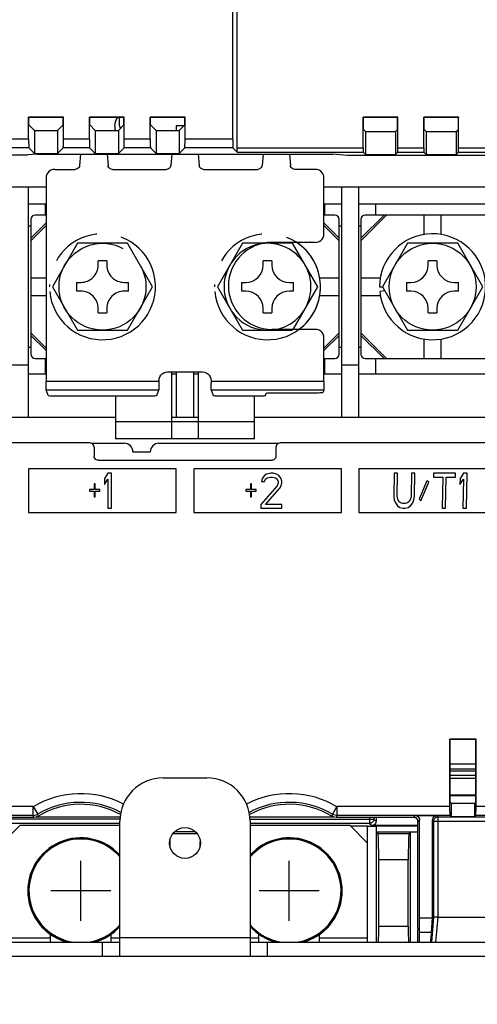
# Model space of a CAD drawing. Extents: x 28 to 410, y 36 to 287.
# Tile 29 of 40: x 259 to 280, y 110 to 155. Entities that reach past the tile are written whole.
import ezdxf

# ---------------------------------------------------------------- set-up
doc = ezdxf.new("R2010")
doc.units = 0
doc.header["$LTSCALE"] = 23.1
doc.linetypes.add('PHANTOM', pattern=[0.8, 0.45, -0.05, 0.1, -0.05, 0.1, -0.05])
doc.layers.get('0').update_dxf_attribs({"linetype": 'CONTINUOUS'})
doc.layers.add('ALL_CURVE', color=7, linetype='CONTINUOUS')
doc.layers.add('ALL_DIM', color=7, linetype='CONTINUOUS')
doc.dimstyles.get("Standard").update_dxf_attribs({"dimtxt": 2.5, "dimasz": 2.5, "dimexe": 1.25, "dimexo": 0.625, "dimtad": 1, "dimcen": 2.5, "dimazin": 3, "dimtfac": 1, "dimtmove": 0, "dimatfit": 3})

# ---------------------------------------------------------------- blocks, each defined once
blk = doc.blocks.new('_OPEN')
at = {"color": 0, "linetype": 'BYBLOCK'}
for p, q in [((0, 0), (-1, 0.25)), ((-1, -0.25), (0, 0)), ((-1, 0), (0, 0))]:
    blk.add_line(p, q, dxfattribs=at)
blk = doc.blocks.new('*D21')
at = {"layer": 'ALL_DIM', "color": 2, "linetype": 'CONTINUOUS'}
for p, q in [((242.128, 122.135), (242.128, 98.886)), ((291.728, 122.135), (291.728, 98.886)), ((242.128, 99.886), (266.928, 99.886)), ((291.728, 99.886), (266.928, 99.886))]:
    blk.add_line(p, q, dxfattribs=at)
at = {"layer": 'ALL_DIM', "color": 2, "linetype": 'CONTINUOUS', "xscale": 2, "yscale": 2, "zscale": 2, "rotation": 180}
blk.add_blockref('_OPEN', (242.128, 99.886), dxfattribs=at)
at = {"layer": 'ALL_DIM', "color": 2, "linetype": 'CONTINUOUS', "xscale": 2, "yscale": 2, "zscale": 2}
blk.add_blockref('_OPEN', (291.728, 99.886), dxfattribs=at)
blk = doc.blocks.new('*D28')
at = {"layer": 'ALL_DIM', "color": 2, "linetype": 'CONTINUOUS'}
for p, q in [((228.528, 116.135), (228.528, 204.198)), ((272.028, 174.118), (272.028, 204.198)), ((228.528, 203.198), (250.278, 203.198)), ((272.028, 203.198), (250.278, 203.198))]:
    blk.add_line(p, q, dxfattribs=at)
at = {"layer": 'ALL_DIM', "color": 2, "linetype": 'CONTINUOUS', "xscale": 2, "yscale": 2, "zscale": 2, "rotation": 180}
blk.add_blockref('_OPEN', (228.528, 203.198), dxfattribs=at)
at = {"layer": 'ALL_DIM', "color": 2, "linetype": 'CONTINUOUS', "xscale": 2, "yscale": 2, "zscale": 2}
blk.add_blockref('_OPEN', (272.028, 203.198), dxfattribs=at)
blk = doc.blocks.new('*D32')
at = {"layer": 'ALL_DIM', "color": 2, "linetype": 'CONTINUOUS'}
for p, q in [((271.028, 173.118), (203.52, 173.118)), ((204.52, 173.118), (204.52, 144.126)), ((204.52, 115.135), (204.52, 144.126)), ((227.528, 115.135), (203.52, 115.135))]:
    blk.add_line(p, q, dxfattribs=at)
at = {"layer": 'ALL_DIM', "color": 2, "linetype": 'CONTINUOUS', "xscale": 2, "yscale": 2, "zscale": 2}
for p, rotation in [((204.52, 173.118), 90), ((204.52, 115.135), 270)]:
    blk.add_blockref('_OPEN', p, dxfattribs=dict(at, rotation=rotation))
blk = doc.blocks.new('*D36')
at = {"layer": 'ALL_DIM', "color": 2, "linetype": 'CONTINUOUS'}
for p, q in [((240.328, 141.735), (240.328, 92.421)), ((293.528, 141.735), (293.528, 92.421)), ((240.328, 93.421), (266.928, 93.421)), ((293.528, 93.421), (266.928, 93.421))]:
    blk.add_line(p, q, dxfattribs=at)
at = {"layer": 'ALL_DIM', "color": 2, "linetype": 'CONTINUOUS', "xscale": 2, "yscale": 2, "zscale": 2, "rotation": 180}
blk.add_blockref('_OPEN', (240.328, 93.421), dxfattribs=at)
at = {"layer": 'ALL_DIM', "color": 2, "linetype": 'CONTINUOUS', "xscale": 2, "yscale": 2, "zscale": 2}
blk.add_blockref('_OPEN', (293.528, 93.421), dxfattribs=at)
blk = doc.blocks.new('*D42')
at = {"layer": 'ALL_DIM', "color": 2, "linetype": 'CONTINUOUS'}
for p, q in [((228.528, 116.135), (228.528, 223.673)), ((299.716, 174.118), (299.716, 223.673)), ((228.528, 222.673), (264.122, 222.673)), ((299.716, 222.673), (264.122, 222.673))]:
    blk.add_line(p, q, dxfattribs=at)
at = {"layer": 'ALL_DIM', "color": 2, "linetype": 'CONTINUOUS', "xscale": 2, "yscale": 2, "zscale": 2, "rotation": 180}
blk.add_blockref('_OPEN', (228.528, 222.673), dxfattribs=at)
at = {"layer": 'ALL_DIM', "color": 2, "linetype": 'CONTINUOUS', "xscale": 2, "yscale": 2, "zscale": 2}
blk.add_blockref('_OPEN', (299.716, 222.673), dxfattribs=at)
blk = doc.blocks.new('*D43')
at = {"layer": 'ALL_DIM', "color": 2, "linetype": 'CONTINUOUS'}
for p, q in [((228.528, 116.135), (228.528, 229.904)), ((298.7, 223.815), (298.7, 229.904)), ((228.528, 228.904), (263.614, 228.904)), ((298.7, 228.904), (263.614, 228.904)), ((298.7, 178.182), (298.7, 221.698))]:
    blk.add_line(p, q, dxfattribs=at)
at = {"layer": 'ALL_DIM', "color": 2, "linetype": 'CONTINUOUS', "xscale": 2, "yscale": 2, "zscale": 2, "rotation": 180}
blk.add_blockref('_OPEN', (228.528, 228.904), dxfattribs=at)
at = {"layer": 'ALL_DIM', "color": 2, "linetype": 'CONTINUOUS', "xscale": 2, "yscale": 2, "zscale": 2}
blk.add_blockref('_OPEN', (298.7, 228.904), dxfattribs=at)
blk = doc.blocks.new('*D44')
at = {"layer": 'ALL_DIM', "color": 2, "linetype": 'CONTINUOUS'}
for p, q in [((228.528, 116.135), (228.528, 210.746)), ((271.028, 204.365), (271.028, 210.746)), ((228.528, 209.746), (249.778, 209.746)), ((271.028, 209.746), (249.778, 209.746)), ((271.028, 178.318), (271.028, 202.145))]:
    blk.add_line(p, q, dxfattribs=at)
at = {"layer": 'ALL_DIM', "color": 2, "linetype": 'CONTINUOUS', "xscale": 2, "yscale": 2, "zscale": 2, "rotation": 180}
blk.add_blockref('_OPEN', (228.528, 209.746), dxfattribs=at)
at = {"layer": 'ALL_DIM', "color": 2, "linetype": 'CONTINUOUS', "xscale": 2, "yscale": 2, "zscale": 2}
blk.add_blockref('_OPEN', (271.028, 209.746), dxfattribs=at)
blk = doc.blocks.new('*D45')
at = {"layer": 'ALL_DIM', "color": 2, "linetype": 'CONTINUOUS'}
for p, q in [((228.528, 116.135), (228.528, 217.226)), ((269.828, 210.812), (269.828, 217.226)), ((228.528, 216.226), (249.178, 216.226)), ((269.828, 216.226), (249.178, 216.226)), ((269.828, 184.118), (269.828, 208.25))]:
    blk.add_line(p, q, dxfattribs=at)
at = {"layer": 'ALL_DIM', "color": 2, "linetype": 'CONTINUOUS', "xscale": 2, "yscale": 2, "zscale": 2, "rotation": 180}
blk.add_blockref('_OPEN', (228.528, 216.226), dxfattribs=at)
at = {"layer": 'ALL_DIM', "color": 2, "linetype": 'CONTINUOUS', "xscale": 2, "yscale": 2, "zscale": 2}
blk.add_blockref('_OPEN', (269.828, 216.226), dxfattribs=at)

msp = doc.modelspace()

# ---------------------------------------------------------------- linework, layer by layer
at = {"color": 7, "linetype": 'CONTINUOUS'}
for p, q in [((269.328, 149.132), (269.328, 169.135)), ((269.126, 149.531), (269.126, 167.333)), ((259.728, 149.531), (259.728, 150.535)), ((259.728, 150.535), (259.739, 150.525)), ((261.328, 150.535), (259.728, 150.535)), ((259.739, 150.185), (259.739, 150.525)), ((261.318, 150.525), (259.739, 150.525)), ((261.328, 150.535), (261.318, 150.525)), ((261.318, 150.185), (261.318, 150.525)), ((261.328, 149.531), (261.328, 150.535)), ((262.528, 149.531), (262.528, 150.535)), ((262.528, 150.535), (262.539, 150.525)), ((264.128, 150.535), (262.528, 150.535)), ((262.539, 150.185), (262.539, 150.525)), ((264.118, 150.525), (262.539, 150.525)), ((263.918, 150.135), (263.918, 150.525)), ((264.128, 150.535), (264.118, 150.525)), ((264.118, 150.185), (264.118, 150.525)), ((264.128, 149.531), (264.128, 150.535)), ((265.328, 149.531), (265.328, 150.535)), ((265.328, 150.535), (265.339, 150.525)), ((266.928, 150.535), (265.328, 150.535)), ((265.339, 150.185), (265.339, 150.525)), ((266.918, 150.525), (265.339, 150.525)), ((266.928, 150.535), (266.918, 150.525)), ((266.918, 150.185), (266.918, 150.525)), ((266.928, 149.531), (266.928, 150.535)), ((275.128, 149.132), (275.128, 150.535)), ((276.728, 150.535), (275.128, 150.535)), ((275.128, 150.535), (275.142, 150.521)), ((275.142, 149.979), (275.142, 150.521)), ((276.715, 150.521), (275.142, 150.521)), ((276.728, 150.535), (276.715, 150.521)), ((276.715, 149.979), (276.715, 150.521)), ((276.728, 149.132), (276.728, 150.535)), ((277.928, 149.132), (277.928, 150.535)), ((279.528, 150.535), (277.928, 150.535)), ((277.928, 150.535), (277.942, 150.521)), ((277.942, 149.979), (277.942, 150.521)), ((279.515, 150.521), (277.942, 150.521)), ((279.528, 150.535), (279.515, 150.521)), ((279.515, 149.979), (279.515, 150.521)), ((279.528, 149.132), (279.528, 150.535)), ((259.739, 150.185), (259.995, 149.929)), ((261.318, 150.185), (261.062, 149.929)), ((262.539, 150.185), (262.795, 149.929)), ((264.118, 150.185), (263.862, 149.929)), ((265.339, 150.185), (265.595, 149.929)), ((266.528, 150.135), (266.528, 149.929)), ((266.868, 150.135), (266.528, 150.135)), ((266.918, 150.185), (266.662, 149.929)), ((259.728, 149.531), (258.528, 149.531)), ((259.995, 149.929), (259.995, 148.871)), ((259.995, 149.929), (261.062, 149.929)), ((261.062, 149.929), (261.062, 148.871)), ((262.528, 149.531), (261.328, 149.531)), ((262.795, 149.929), (262.795, 148.871)), ((262.795, 149.929), (263.862, 149.929)), ((263.862, 149.929), (263.862, 148.871)), ((265.328, 149.531), (264.128, 149.531)), ((265.595, 149.929), (265.595, 148.871)), ((265.595, 149.929), (266.662, 149.929)), ((266.662, 149.929), (266.662, 148.871)), ((269.126, 149.531), (266.928, 149.531)), ((275.24, 149.881), (275.142, 149.979)), ((275.24, 149.881), (275.24, 148.823)), ((275.24, 149.881), (276.617, 149.881)), ((276.617, 149.881), (276.715, 149.979)), ((276.617, 149.881), (276.617, 148.823)), ((278.04, 149.881), (277.942, 149.979)), ((278.04, 149.881), (278.04, 148.823)), ((278.04, 149.881), (279.417, 149.881)), ((279.417, 149.881), (279.515, 149.979)), ((279.417, 149.881), (279.417, 148.823)), ((259.735, 149.131), (258.522, 149.131)), ((259.735, 149.131), (259.995, 148.871)), ((261.322, 149.131), (261.062, 148.871)), ((262.535, 149.131), (261.322, 149.131)), ((262.535, 149.131), (262.795, 148.871)), ((264.122, 149.131), (263.862, 148.871)), ((265.335, 149.131), (264.122, 149.131)), ((265.335, 149.131), (265.595, 148.871)), ((266.922, 149.131), (266.662, 148.871)), ((269.133, 149.131), (266.922, 149.131)), ((269.332, 148.932), (269.133, 149.131)), ((269.328, 149.132), (275.128, 149.132)), ((276.728, 149.132), (277.928, 149.132)), ((279.528, 149.132), (280.728, 149.132)), ((254.973, 148.8), (259.691, 148.8)), ((260.128, 148.843), (259.691, 148.8)), ((259.995, 148.871), (261.062, 148.871)), ((260.128, 148.843), (273.728, 148.843)), ((262.12, 148.843), (262.074, 148.318)), ((262.795, 148.871), (263.862, 148.871)), ((263.337, 148.843), (263.383, 148.318)), ((265.595, 148.871), (266.662, 148.871)), ((266.32, 148.843), (266.274, 148.318)), ((267.537, 148.843), (267.583, 148.318)), ((269.332, 148.932), (275.132, 148.932)), ((270.52, 148.843), (270.474, 148.318)), ((271.737, 148.843), (271.783, 148.318)), ((274.413, 148.775), (273.728, 148.843)), ((299.245, 148.775), (274.413, 148.775)), ((275.24, 148.823), (275.132, 148.932)), ((275.24, 148.823), (276.617, 148.823)), ((276.617, 148.823), (276.725, 148.932)), ((276.725, 148.932), (277.932, 148.932)), ((278.04, 148.823), (277.932, 148.932)), ((278.04, 148.823), (279.417, 148.823)), ((279.417, 148.823), (279.525, 148.932)), ((279.525, 148.932), (280.732, 148.932)), ((260.528, 147.735), (260.528, 138.395)), ((260.928, 148.135), (261.875, 148.135)), ((263.582, 148.135), (266.075, 148.135)), ((267.782, 148.135), (270.275, 148.135)), ((272.929, 148.135), (271.982, 148.135)), ((273.328, 145.175), (273.328, 147.735)), ((251.548, 147.335), (260.528, 147.335)), ((259.728, 136.735), (259.728, 147.335)), ((273.328, 147.335), (299.328, 147.335)), ((274.128, 147.335), (274.128, 136.735)), ((274.928, 136.735), (274.928, 147.335)), ((260.528, 146.535), (259.728, 146.535)), ((260.508, 146.035), (260.508, 146.535)), ((274.128, 146.535), (273.328, 146.535)), ((273.348, 146.535), (273.348, 146.035)), ((281.728, 146.535), (274.928, 146.535)), ((275.708, 146.035), (275.708, 146.535)), ((260.528, 146.035), (260.028, 146.035)), ((273.828, 146.035), (273.328, 146.035)), ((275.028, 144.971), (276.093, 146.035)), ((276.21, 146.035), (275.028, 144.854)), ((281.428, 146.035), (275.228, 146.035)), ((277.928, 146.035), (277.928, 145.142)), ((278.728, 145.142), (278.728, 146.035)), ((259.728, 145.535), (259.828, 145.535)), ((259.828, 145.835), (259.828, 139.635)), ((259.828, 144.971), (260.528, 145.671)), ((260.528, 145.554), (259.828, 144.854)), ((273.328, 145.671), (274.028, 144.971)), ((274.028, 144.854), (273.328, 145.554)), ((274.028, 139.635), (274.028, 145.835)), ((274.028, 145.535), (274.128, 145.535)), ((274.928, 145.535), (275.028, 145.535)), ((275.028, 145.835), (275.028, 139.635)), ((271.883, 144.735), (270.552, 144.735)), ((272.929, 144.775), (270.928, 144.775)), ((273.038, 142.735), (271.883, 144.735)), ((277.174, 144.735), (276.019, 142.735)), ((279.483, 144.735), (277.174, 144.735)), ((280.638, 142.735), (279.483, 144.735)), ((270.928, 143.935), (270.528, 143.935)), ((270.528, 143.735), (270.528, 143.935)), ((270.928, 143.935), (270.928, 143.735)), ((278.528, 143.935), (278.128, 143.935)), ((278.128, 143.735), (278.128, 143.935)), ((278.528, 143.935), (278.528, 143.735)), ((260.528, 143.135), (259.828, 143.135)), ((269.528, 142.935), (269.528, 142.535)), ((269.528, 142.935), (269.728, 142.935)), ((271.728, 142.935), (271.928, 142.935)), ((271.906, 140.775), (273.038, 142.735)), ((271.928, 142.535), (271.928, 142.935)), ((274.028, 143.135), (273.135, 143.135)), ((275.922, 143.135), (275.028, 143.135)), ((275.888, 142.735), (276.019, 142.735)), ((276.019, 142.735), (277.174, 140.735)), ((277.128, 142.935), (277.328, 142.935)), ((277.128, 142.935), (277.128, 142.535)), ((279.328, 142.935), (279.528, 142.935)), ((279.483, 140.735), (280.638, 142.735)), ((279.528, 142.535), (279.528, 142.935)), ((259.828, 142.335), (260.528, 142.335)), ((269.728, 142.535), (269.528, 142.535)), ((271.928, 142.535), (271.728, 142.535)), ((273.135, 142.335), (274.028, 142.335)), ((275.028, 142.335), (275.922, 142.335)), ((276.13, 142.543), (275.898, 142.522)), ((277.328, 142.535), (277.128, 142.535)), ((279.528, 142.535), (279.328, 142.535)), ((270.528, 141.535), (270.528, 141.735)), ((270.528, 141.535), (270.928, 141.535)), ((270.928, 141.735), (270.928, 141.535)), ((278.128, 141.535), (278.128, 141.735)), ((278.128, 141.535), (278.528, 141.535)), ((278.528, 141.735), (278.528, 141.535)), ((259.828, 140.616), (260.528, 139.916)), ((260.528, 139.799), (259.828, 140.499)), ((272.929, 140.775), (270.928, 140.775)), ((273.328, 139.916), (274.028, 140.616)), ((274.028, 140.499), (273.328, 139.799)), ((275.028, 140.616), (276.21, 139.435)), ((276.093, 139.435), (275.028, 140.499)), ((277.174, 140.735), (279.483, 140.735)), ((273.328, 138.395), (273.328, 140.375)), ((277.928, 140.328), (277.928, 139.435)), ((278.728, 139.435), (278.728, 140.328)), ((259.828, 139.935), (259.728, 139.935)), ((274.128, 139.935), (274.028, 139.935)), ((275.028, 139.935), (274.928, 139.935)), ((258.928, 139.135), (259.728, 139.135)), ((260.028, 139.435), (260.528, 139.435)), ((260.508, 138.735), (260.508, 139.435)), ((273.328, 139.435), (273.828, 139.435)), ((273.348, 139.435), (273.348, 138.735)), ((274.128, 139.135), (274.928, 139.135)), ((275.228, 139.435), (281.428, 139.435)), ((275.708, 138.735), (275.708, 139.435)), ((259.728, 138.735), (260.528, 138.735)), ((266.128, 138.815), (267.729, 138.815)), ((266.328, 135.735), (266.328, 138.815)), ((266.328, 138.735), (266.528, 138.735)), ((266.528, 138.815), (266.528, 136.735)), ((267.328, 136.735), (267.328, 138.815)), ((267.328, 138.735), (267.528, 138.735)), ((267.528, 138.815), (267.528, 135.735)), ((273.328, 138.735), (274.128, 138.735)), ((274.928, 138.735), (281.728, 138.735)), ((260.528, 138.395), (265.728, 138.395)), ((268.128, 138.415), (268.129, 138.309)), ((268.128, 138.395), (273.328, 138.395)), ((260.623, 137.732), (260.535, 137.995)), ((260.535, 137.995), (265.722, 137.995)), ((265.634, 137.732), (265.722, 137.995)), ((268.135, 137.995), (273.322, 137.995)), ((268.135, 137.995), (268.223, 137.732)), ((270.634, 137.732), (270.669, 137.837)), ((271.069, 137.858), (272.883, 137.858)), ((273.322, 137.995), (273.283, 137.879)), ((261.023, 137.711), (265.234, 137.711)), ((263.728, 137.711), (263.728, 135.735)), ((268.623, 137.711), (270.234, 137.711)), ((270.128, 135.735), (270.128, 137.711)), ((234.528, 136.735), (263.728, 136.735)), ((263.728, 136.535), (270.128, 136.535)), ((266.328, 136.735), (267.528, 136.735)), ((270.128, 136.735), (299.328, 136.735)), ((262.542, 135.549), (234.602, 135.549)), ((262.612, 135.535), (264.128, 135.535)), ((270.128, 135.735), (263.728, 135.735)), ((265.728, 135.535), (271.245, 135.535)), ((299.255, 135.549), (271.315, 135.549)), ((262.742, 135.349), (262.742, 134.949)), ((264.528, 135.135), (265.328, 135.135)), ((271.115, 135.349), (271.115, 134.949)), ((262.942, 134.749), (270.915, 134.749)), ((259.728, 134.349), (259.728, 132.349)), ((266.528, 134.349), (259.728, 134.349)), ((263.382, 134.149), (263.222, 133.911)), ((263.542, 134.149), (263.382, 134.149)), ((263.542, 132.549), (263.542, 134.149)), ((266.528, 132.349), (266.528, 134.349)), ((274.128, 134.349), (267.328, 134.349)), ((267.328, 134.349), (267.328, 132.349)), ((270.875, 134.149), (270.688, 134.115)), ((270.982, 134.149), (270.875, 134.149)), ((271.142, 134.115), (270.982, 134.149)), ((274.128, 132.349), (274.128, 134.349)), ((281.728, 134.349), (274.928, 134.349)), ((274.928, 134.349), (274.928, 132.349)), ((276.556, 134.149), (276.538, 133.094)), ((276.716, 134.149), (276.556, 134.149)), ((276.698, 133.094), (276.716, 134.149)), ((277.356, 134.149), (277.338, 133.094)), ((277.516, 134.149), (277.356, 134.149)), ((277.498, 133.094), (277.516, 134.149)), ((278.37, 134.149), (278.367, 133.979)), ((279.383, 134.149), (278.37, 134.149)), ((279.38, 133.979), (279.383, 134.149)), ((279.756, 134.149), (279.592, 133.911)), ((279.916, 134.149), (279.756, 134.149)), ((279.888, 132.549), (279.916, 134.149)), ((262.795, 133.673), (262.742, 133.673)), ((262.742, 133.673), (262.742, 133.4)), ((262.795, 133.4), (262.795, 133.673)), ((263.222, 133.911), (263.222, 133.638)), ((263.222, 133.638), (263.382, 133.877)), ((263.382, 133.877), (263.382, 132.549)), ((269.995, 133.673), (269.942, 133.673)), ((269.942, 133.673), (269.942, 133.4)), ((269.995, 133.4), (269.995, 133.673)), ((270.475, 133.911), (270.448, 133.775)), ((270.448, 133.775), (270.582, 133.775)), ((270.582, 134.047), (270.475, 133.911)), ((270.688, 134.115), (270.582, 134.047)), ((270.582, 133.775), (270.635, 133.877)), ((270.635, 133.877), (270.715, 133.945)), ((270.715, 133.945), (270.848, 133.979)), ((270.848, 133.979), (270.955, 133.979)), ((270.955, 133.979), (271.088, 133.945)), ((271.088, 133.945), (271.168, 133.877)), ((271.248, 134.047), (271.142, 134.115)), ((271.168, 133.877), (271.222, 133.775)), ((271.222, 133.707), (271.168, 133.57)), ((271.222, 133.775), (271.222, 133.707)), ((271.355, 133.911), (271.248, 134.047)), ((271.382, 133.775), (271.355, 133.911)), ((271.355, 133.57), (271.382, 133.707)), ((271.382, 133.707), (271.382, 133.775)), ((278.07, 133.809), (277.709, 132.958)), ((277.788, 132.89), (278.149, 133.741)), ((278.149, 133.741), (278.07, 133.809)), ((278.367, 133.979), (278.793, 133.979)), ((278.793, 133.979), (278.768, 132.549)), ((278.928, 132.549), (278.953, 133.979)), ((278.953, 133.979), (279.38, 133.979)), ((279.592, 133.911), (279.588, 133.638)), ((279.588, 133.638), (279.752, 133.877)), ((279.752, 133.877), (279.728, 132.549)), ((262.742, 133.4), (262.528, 133.4)), ((262.528, 133.4), (262.528, 133.332)), ((262.528, 133.332), (262.742, 133.332)), ((262.742, 133.332), (262.742, 133.06)), ((263.008, 133.4), (262.795, 133.4)), ((262.795, 133.332), (263.008, 133.332)), ((262.795, 133.06), (262.795, 133.332)), ((263.008, 133.332), (263.008, 133.4)), ((269.942, 133.4), (269.728, 133.4)), ((269.728, 133.4), (269.728, 133.332)), ((269.728, 133.332), (269.942, 133.332)), ((269.942, 133.332), (269.942, 133.06)), ((270.208, 133.4), (269.995, 133.4)), ((269.995, 133.332), (270.208, 133.332)), ((269.995, 133.06), (269.995, 133.332)), ((270.208, 133.332), (270.208, 133.4)), ((271.168, 133.57), (270.422, 132.719)), ((270.635, 132.719), (271.302, 133.468)), ((271.302, 133.468), (271.355, 133.57)), ((262.742, 133.06), (262.795, 133.06)), ((269.942, 133.06), (269.995, 133.06)), ((276.538, 133.094), (276.562, 132.924)), ((276.562, 132.924), (276.613, 132.787)), ((276.613, 132.787), (276.717, 132.651)), ((276.722, 132.958), (276.698, 133.094)), ((276.774, 132.856), (276.722, 132.958)), ((276.853, 132.787), (276.774, 132.856)), ((276.959, 132.753), (276.853, 132.787)), ((277.173, 132.787), (277.065, 132.753)), ((277.254, 132.856), (277.173, 132.787)), ((277.309, 132.958), (277.254, 132.856)), ((277.304, 132.651), (277.413, 132.787)), ((277.338, 133.094), (277.309, 132.958)), ((277.413, 132.787), (277.468, 132.924)), ((277.468, 132.924), (277.498, 133.094)), ((277.709, 132.958), (277.788, 132.89)), ((259.728, 132.349), (266.528, 132.349)), ((263.382, 132.549), (263.542, 132.549)), ((267.328, 132.349), (274.128, 132.349)), ((270.422, 132.719), (270.422, 132.549)), ((270.422, 132.549), (271.382, 132.549)), ((271.382, 132.719), (270.635, 132.719)), ((271.382, 132.549), (271.382, 132.719)), ((274.928, 132.349), (281.728, 132.349)), ((276.717, 132.651), (276.822, 132.583)), ((276.822, 132.583), (276.955, 132.549)), ((276.955, 132.549), (277.062, 132.549)), ((277.065, 132.753), (276.959, 132.753)), ((277.062, 132.549), (277.196, 132.583)), ((277.196, 132.583), (277.304, 132.651)), ((278.768, 132.549), (278.928, 132.549)), ((279.728, 132.549), (279.888, 132.549)), ((280.328, 121.918), (279.128, 121.918)), ((279.128, 121.918), (279.142, 121.904)), ((279.128, 118.809), (279.128, 121.918)), ((280.315, 121.904), (279.142, 121.904)), ((279.142, 119.019), (279.142, 121.904)), ((280.328, 121.918), (280.315, 121.904)), ((280.315, 119.019), (280.315, 121.904)), ((280.328, 118.809), (280.328, 121.918)), ((280.315, 120.767), (279.142, 120.767)), ((280.315, 120.535), (279.142, 120.535)), ((280.315, 120.44), (279.142, 120.44)), ((280.315, 120.24), (279.142, 120.24)), ((280.315, 120.109), (279.142, 120.109)), ((280.315, 119.335), (279.142, 119.335)), ((280.315, 119.3), (279.142, 119.3)), ((259.94, 118.809), (254.728, 118.809)), ((259.94, 118.809), (260.144, 118.465)), ((273.917, 118.809), (273.713, 118.465)), ((279.128, 118.809), (273.917, 118.809)), ((279.142, 119.019), (279.191, 118.97)), ((279.191, 118.97), (280.266, 118.97)), ((279.191, 118.97), (279.191, 118.353)), ((280.315, 119.019), (280.266, 118.97)), ((280.266, 118.353), (280.266, 118.97)), ((281.528, 118.809), (280.328, 118.809)), ((259.94, 118.409), (254.722, 118.409)), ((259.965, 118.318), (256.367, 118.318)), ((259.965, 118.318), (259.94, 118.409)), ((260.076, 118.335), (263.946, 118.335)), ((260.171, 118.375), (260.144, 118.465)), ((269.911, 118.335), (273.781, 118.335)), ((273.713, 118.465), (273.686, 118.375)), ((273.917, 118.409), (273.892, 118.318)), ((277.49, 118.318), (273.892, 118.318)), ((279.135, 118.409), (273.917, 118.409)), ((275.424, 118.318), (275.424, 118.04)), ((275.624, 118.318), (275.624, 118.24)), ((275.728, 118.318), (275.728, 118.135)), ((277.455, 118.321), (277.529, 118.395)), ((277.507, 118.314), (277.455, 118.321)), ((277.46, 118.32), (277.455, 118.321)), ((277.555, 118.294), (277.507, 118.314)), ((277.517, 118.311), (277.538, 118.303)), ((277.529, 118.395), (278.528, 118.395)), ((277.597, 118.263), (277.555, 118.294)), ((278.584, 118.339), (278.528, 118.395)), ((278.584, 118.339), (287.528, 118.339)), ((278.584, 113.72), (278.584, 118.339)), ((279.135, 118.409), (279.191, 118.353)), ((279.191, 118.353), (280.266, 118.353)), ((280.322, 118.409), (280.266, 118.353)), ((281.535, 118.409), (280.322, 118.409)), ((263.938, 118.24), (258.233, 118.24)), ((263.928, 118.04), (258.433, 118.04)), ((259.328, 117.935), (258.528, 117.135)), ((263.928, 117.935), (259.328, 117.935)), ((269.919, 118.24), (275.624, 118.24)), ((275.424, 118.04), (269.928, 118.04)), ((274.528, 117.935), (269.928, 117.935)), ((275.328, 117.135), (274.528, 117.935)), ((275.328, 117.909), (274.555, 117.909)), ((275.328, 112.575), (275.328, 117.909)), ((275.424, 118.04), (275.529, 117.935)), ((277.655, 117.935), (275.529, 117.935)), ((275.624, 118.24), (275.728, 118.135)), ((277.655, 117.909), (275.728, 117.909)), ((275.728, 117.909), (275.728, 112.575)), ((277.628, 118.221), (277.597, 118.263)), ((277.648, 118.173), (277.628, 118.221)), ((277.655, 118.121), (277.648, 118.173)), ((277.655, 118.121), (277.728, 118.195)), ((277.655, 113.216), (277.655, 118.121)), ((277.655, 118.121), (277.655, 118.121)), ((277.728, 113.69), (277.728, 118.195)), ((278.384, 118.139), (278.328, 118.195)), ((278.33, 113.716), (278.328, 118.195)), ((278.384, 118.139), (287.528, 118.139)), ((278.384, 113.72), (278.384, 118.139)), ((267.487, 117.565), (266.37, 117.565)), ((267.403, 117.655), (266.454, 117.655)), ((275.728, 117.655), (277.655, 117.655)), ((275.728, 117.655), (275.818, 117.565)), ((277.239, 117.565), (275.818, 117.565)), ((277.318, 117.645), (277.239, 117.565)), ((277.318, 112.575), (277.318, 117.645)), ((266.245, 116.953), (266.242, 117.126)), ((267.615, 117.126), (267.612, 116.953)), ((267.619, 117.274), (267.615, 117.126)), ((267.619, 117.285), (267.619, 117.274)), ((277.208, 116.366), (275.849, 116.366)), ((275.849, 113.315), (275.849, 116.366)), ((277.208, 113.315), (277.208, 116.366)), ((275.849, 113.315), (277.208, 113.315)), ((277.727, 113.02), (277.728, 113.69)), ((277.728, 113.69), (278.328, 113.69)), ((278.271, 113.02), (278.328, 113.69)), ((278.286, 112.575), (278.385, 113.72)), ((278.328, 113.69), (278.33, 113.716)), ((278.385, 113.72), (278.331, 113.72)), ((278.485, 112.575), (278.584, 113.72)), ((278.584, 113.72), (287.528, 113.72)), ((260.728, 112.575), (260.728, 112.94)), ((263.528, 112.575), (263.528, 112.94)), ((270.328, 112.575), (270.328, 112.94)), ((273.128, 112.575), (273.128, 112.94)), ((277.652, 112.575), (277.652, 113.135)), ((277.652, 113.135), (277.652, 113.135)), ((277.655, 113.216), (277.654, 113.138)), ((277.655, 113.216), (277.655, 113.211)), ((277.655, 113.216), (277.655, 113.216)), ((278.271, 113.02), (277.727, 113.02)), ((232.728, 112.575), (263.928, 112.575)), ((258.528, 112.775), (260.728, 112.775)), ((263.128, 111.935), (263.128, 112.575)), ((263.528, 112.775), (263.928, 112.775)), ((269.928, 112.775), (270.328, 112.775)), ((269.928, 112.575), (301.128, 112.575)), ((270.728, 111.935), (270.728, 112.575)), ((273.128, 112.775), (275.328, 112.775))]:
    msp.add_line(p, q, dxfattribs=at)
at = {"color": 7, "linetype": 'PHANTOM'}
for p, q in [((261.974, 144.735), (260.819, 142.735)), ((264.283, 144.735), (261.974, 144.735)), ((265.438, 142.735), (264.283, 144.735)), ((269.574, 144.735), (268.419, 142.735)), ((270.728, 144.735), (269.574, 144.735)), ((263.328, 143.935), (262.928, 143.935)), ((262.928, 143.735), (262.928, 143.935)), ((263.328, 143.935), (263.328, 143.735)), ((260.819, 142.735), (261.974, 140.735)), ((261.928, 142.935), (262.128, 142.935)), ((261.928, 142.935), (261.928, 142.535)), ((264.128, 142.935), (264.328, 142.935)), ((264.283, 140.735), (265.438, 142.735)), ((264.328, 142.535), (264.328, 142.935)), ((268.419, 142.735), (269.574, 140.735)), ((262.128, 142.535), (261.928, 142.535)), ((264.328, 142.535), (264.128, 142.535)), ((262.928, 141.535), (262.928, 141.735)), ((262.928, 141.535), (263.328, 141.535)), ((263.328, 141.735), (263.328, 141.535)), ((261.974, 140.735), (264.283, 140.735)), ((269.574, 140.735), (271.883, 140.735))]:
    msp.add_line(p, q, dxfattribs=at)
at = {"color": 3, "linetype": 'CONTINUOUS'}
for p, q in [((265.928, 120.135), (267.928, 120.135)), ((263.928, 111.935), (263.928, 118.135)), ((269.928, 118.135), (269.928, 111.935)), ((269.928, 112.775), (263.928, 112.775)), ((232.728, 111.935), (301.128, 111.935))]:
    msp.add_line(p, q, dxfattribs=at)
at = {"color": 7, "linetype": 'CONTINUOUS'}
for points in [[(259.728, 149.531), (259.729, 149.443), (259.729, 149.359), (259.73, 149.284), (259.731, 149.22), (259.732, 149.173), (259.734, 149.142), (259.735, 149.131)], [(261.322, 149.131), (261.323, 149.142), (261.325, 149.173), (261.326, 149.22), (261.327, 149.284), (261.328, 149.359), (261.328, 149.443), (261.328, 149.531)], [(262.528, 149.531), (262.529, 149.443), (262.529, 149.359), (262.53, 149.284), (262.531, 149.22), (262.532, 149.173), (262.534, 149.142), (262.535, 149.131)], [(264.122, 149.131), (264.123, 149.142), (264.125, 149.173), (264.126, 149.22), (264.127, 149.284), (264.128, 149.359), (264.128, 149.443), (264.128, 149.531)], [(265.328, 149.531), (265.329, 149.443), (265.329, 149.359), (265.33, 149.284), (265.331, 149.22), (265.332, 149.173), (265.334, 149.142), (265.335, 149.131)], [(266.922, 149.131), (266.923, 149.142), (266.925, 149.173), (266.926, 149.22), (266.927, 149.284), (266.928, 149.359), (266.928, 149.443), (266.928, 149.531)], [(269.126, 149.531), (269.126, 149.443), (269.127, 149.359), (269.128, 149.284), (269.129, 149.22), (269.13, 149.173), (269.131, 149.142), (269.133, 149.131)], [(269.332, 148.932), (269.331, 148.939), (269.33, 148.96), (269.329, 148.992), (269.329, 149.033), (269.329, 149.081), (269.328, 149.132)], [(275.128, 149.132), (275.129, 149.081), (275.129, 149.033), (275.129, 148.992), (275.13, 148.96), (275.131, 148.939), (275.132, 148.932)], [(276.725, 148.932), (276.726, 148.939), (276.727, 148.96), (276.727, 148.992), (276.728, 149.033), (276.728, 149.081), (276.728, 149.132)], [(277.928, 149.132), (277.929, 149.081), (277.929, 149.033), (277.929, 148.992), (277.93, 148.96), (277.931, 148.939), (277.932, 148.932)], [(279.525, 148.932), (279.526, 148.939), (279.527, 148.96), (279.527, 148.992), (279.528, 149.033), (279.528, 149.081), (279.528, 149.132)], [(262.074, 148.318), (262.064, 148.269), (262.042, 148.225), (262.01, 148.188), (261.97, 148.159), (261.924, 148.141), (261.875, 148.135)], [(263.582, 148.135), (263.533, 148.141), (263.487, 148.159), (263.447, 148.188), (263.415, 148.225), (263.393, 148.269), (263.383, 148.318)], [(266.274, 148.318), (266.264, 148.269), (266.242, 148.225), (266.21, 148.188), (266.17, 148.159), (266.124, 148.141), (266.075, 148.135)], [(267.782, 148.135), (267.733, 148.141), (267.687, 148.159), (267.647, 148.188), (267.615, 148.225), (267.593, 148.269), (267.583, 148.318)], [(270.474, 148.318), (270.464, 148.269), (270.442, 148.225), (270.41, 148.188), (270.37, 148.159), (270.324, 148.141), (270.275, 148.135)], [(271.982, 148.135), (271.933, 148.141), (271.887, 148.159), (271.847, 148.188), (271.815, 148.225), (271.793, 148.269), (271.783, 148.318)], [(260.928, 148.135), (260.839, 148.125), (260.755, 148.096), (260.679, 148.048), (260.616, 147.985), (260.568, 147.909), (260.539, 147.824), (260.528, 147.735)], [(273.328, 147.735), (273.318, 147.824), (273.289, 147.909), (273.241, 147.985), (273.178, 148.048), (273.102, 148.096), (273.018, 148.125), (272.929, 148.135)], [(272.929, 144.775), (273.018, 144.785), (273.102, 144.815), (273.178, 144.862), (273.241, 144.926), (273.289, 145.002), (273.318, 145.086), (273.328, 145.175)], [(273.328, 140.375), (273.318, 140.464), (273.289, 140.549), (273.241, 140.625), (273.178, 140.688), (273.102, 140.736), (273.018, 140.765), (272.929, 140.775)], [(265.728, 138.415), (265.739, 138.504), (265.768, 138.589), (265.816, 138.665), (265.879, 138.728), (265.955, 138.776), (266.039, 138.805), (266.128, 138.815)], [(267.729, 138.815), (267.818, 138.805), (267.902, 138.776), (267.978, 138.728), (268.041, 138.665), (268.089, 138.589), (268.118, 138.504), (268.128, 138.415)], [(260.535, 137.995), (260.534, 138.009), (260.532, 138.041), (260.531, 138.09), (260.53, 138.152), (260.529, 138.227), (260.529, 138.309), (260.528, 138.395)], [(265.728, 138.415), (265.728, 138.309), (265.728, 138.227), (265.727, 138.152), (265.726, 138.09), (265.725, 138.041), (265.723, 138.009), (265.722, 137.995)], [(268.135, 137.995), (268.134, 138.009), (268.132, 138.041), (268.131, 138.09), (268.13, 138.152), (268.129, 138.227), (268.129, 138.309)], [(273.328, 138.395), (273.328, 138.309), (273.328, 138.227), (273.327, 138.152), (273.326, 138.09), (273.325, 138.041), (273.323, 138.009), (273.322, 137.995)], [(270.669, 137.837), (270.681, 137.842), (270.711, 137.846), (270.759, 137.85), (270.822, 137.853), (270.898, 137.856), (270.981, 137.857), (271.069, 137.858)], [(272.883, 137.858), (272.971, 137.858), (273.055, 137.86), (273.13, 137.862), (273.193, 137.866), (273.241, 137.87), (273.272, 137.874), (273.283, 137.879)], [(260.623, 137.732), (260.634, 137.727), (260.665, 137.723), (260.713, 137.719), (260.776, 137.716), (260.851, 137.713), (260.935, 137.712), (261.023, 137.711)], [(265.234, 137.711), (265.322, 137.712), (265.406, 137.713), (265.481, 137.716), (265.544, 137.719), (265.592, 137.723), (265.623, 137.727), (265.634, 137.732)], [(268.223, 137.732), (268.234, 137.727), (268.265, 137.723), (268.313, 137.719), (268.376, 137.716), (268.451, 137.713), (268.535, 137.712), (268.623, 137.711)], [(270.234, 137.711), (270.322, 137.712), (270.406, 137.713), (270.481, 137.716), (270.544, 137.719), (270.592, 137.723), (270.623, 137.727), (270.634, 137.732)], [(262.742, 135.349), (262.736, 135.401), (262.716, 135.449), (262.684, 135.491), (262.642, 135.522), (262.594, 135.542), (262.542, 135.549)], [(271.315, 135.549), (271.263, 135.542), (271.215, 135.522), (271.173, 135.491), (271.141, 135.449), (271.121, 135.401), (271.115, 135.349)], [(262.942, 134.749), (262.891, 134.756), (262.842, 134.776), (262.801, 134.808), (262.769, 134.849), (262.749, 134.897), (262.742, 134.949)], [(271.115, 134.949), (271.108, 134.897), (271.088, 134.849), (271.056, 134.808), (271.015, 134.776), (270.966, 134.756), (270.915, 134.749)], [(259.94, 118.409), (259.94, 118.42), (259.94, 118.45), (259.94, 118.498), (259.94, 118.562), (259.94, 118.637), (259.94, 118.721), (259.94, 118.809)], [(273.917, 118.809), (273.917, 118.721), (273.917, 118.637), (273.917, 118.562), (273.917, 118.498), (273.917, 118.45), (273.917, 118.42), (273.917, 118.409)], [(279.135, 118.409), (279.134, 118.42), (279.132, 118.45), (279.131, 118.498), (279.13, 118.562), (279.129, 118.637), (279.129, 118.721), (279.128, 118.809)], [(280.322, 118.409), (280.323, 118.42), (280.325, 118.45), (280.326, 118.498), (280.327, 118.562), (280.328, 118.637), (280.328, 118.721), (280.328, 118.809)], [(259.94, 118.409), (260.011, 118.415), (260.08, 118.434), (260.144, 118.465)], [(260.171, 118.375), (260.106, 118.343), (260.037, 118.324), (259.965, 118.318)], [(273.892, 118.318), (273.82, 118.324), (273.751, 118.343), (273.686, 118.375)], [(273.917, 118.409), (273.846, 118.415), (273.777, 118.434), (273.713, 118.465)], [(277.484, 118.319), (277.478, 118.319), (277.46, 118.32)], [(277.481, 118.319), (277.48, 118.319), (277.482, 118.319), (277.488, 118.318), (277.5, 118.316), (277.517, 118.311)], [(277.529, 118.395), (277.58, 118.388), (277.629, 118.368), (277.67, 118.336), (277.702, 118.295), (277.722, 118.246), (277.728, 118.195)], [(277.538, 118.303), (277.559, 118.292), (277.579, 118.278), (277.599, 118.26), (277.616, 118.24), (277.632, 118.215), (277.644, 118.188), (277.652, 118.158), (277.655, 118.125), (277.655, 118.121)], [(278.328, 118.195), (278.335, 118.246), (278.355, 118.295), (278.387, 118.336), (278.428, 118.368), (278.477, 118.388), (278.528, 118.395)], [(278.384, 118.139), (278.386, 118.165), (278.392, 118.193), (278.403, 118.223), (278.421, 118.254), (278.445, 118.282), (278.475, 118.306), (278.509, 118.324), (278.546, 118.335), (278.584, 118.339)], [(275.328, 117.909), (275.335, 117.91), (275.355, 117.912), (275.387, 117.913), (275.429, 117.914), (275.477, 117.914), (275.528, 117.914), (275.58, 117.914), (275.628, 117.914), (275.67, 117.913), (275.702, 117.912), (275.722, 117.91), (275.728, 117.909)], [(275.624, 118.24), (275.622, 118.214), (275.616, 118.186), (275.605, 118.156), (275.587, 118.125), (275.563, 118.097), (275.533, 118.073), (275.499, 118.055), (275.462, 118.044), (275.424, 118.04)], [(275.728, 118.135), (275.722, 118.083), (275.702, 118.035), (275.67, 117.994), (275.629, 117.962), (275.58, 117.942), (275.529, 117.935)], [(275.849, 116.366), (275.848, 116.571), (275.847, 116.769), (275.845, 116.957), (275.842, 117.126), (275.838, 117.274), (275.834, 117.394), (275.829, 117.485), (275.824, 117.542), (275.818, 117.565)], [(277.239, 117.565), (277.233, 117.542), (277.228, 117.485), (277.223, 117.394), (277.219, 117.274), (277.215, 117.126), (277.212, 116.957), (277.21, 116.769), (277.209, 116.571), (277.208, 116.366)], [(277.318, 117.645), (277.33, 117.647), (277.361, 117.649), (277.409, 117.651), (277.472, 117.653), (277.547, 117.654), (277.631, 117.655), (277.655, 117.655)], [(266.242, 117.126), (266.238, 117.274), (266.238, 117.285)], [(275.842, 112.575), (275.845, 112.733), (275.847, 112.918), (275.849, 113.114), (275.849, 113.315)], [(277.208, 113.315), (277.208, 113.114), (277.21, 112.918), (277.212, 112.733), (277.215, 112.575)], [(278.584, 113.72), (278.533, 113.722), (278.486, 113.722), (278.444, 113.723), (278.412, 113.722), (278.385, 113.72)], [(277.725, 112.575), (277.726, 112.642), (277.727, 112.827), (277.727, 113.02)], [(278.271, 113.02), (278.255, 112.826), (278.239, 112.641), (278.234, 112.575)]]:
    msp.add_lwpolyline(points, dxfattribs=at)
at = {"color": 7, "linetype": 'PHANTOM'}
msp.add_circle((263.128, 142.735), 2, dxfattribs=at)
at = {"color": 7, "linetype": 'CONTINUOUS'}
msp.add_circle((278.328, 142.735), 2, dxfattribs=at)
at = {"color": 3, "linetype": 'CONTINUOUS'}
msp.add_circle((266.928, 117.135), 0.709, dxfattribs=at)
at = {"color": 7, "linetype": 'CONTINUOUS'}
for centre, radius, start, end in [((264.328, 150.135), 0.64, 142.2864, 198.8616), ((264.328, 150.135), 0.41, 180, 197.9406), ((260.028, 145.835), 0.2, 90, 180), ((273.828, 145.835), 0.2, 0, 90), ((275.228, 145.835), 0.2, 90, 180), ((278.328, 142.735), 2.44, 185, 180), ((270.928, 142.775), 2, 90, 270), ((270.728, 142.735), 2, 278.8626, 101.3906), ((270.728, 142.735), 2.44, 306.0918, 57.455), ((269.728, 143.735), 0.8, 270, 360), ((271.728, 143.735), 0.8, 180, 270), ((277.328, 143.735), 0.8, 270, 360), ((279.328, 143.735), 0.8, 180, 270), ((269.728, 141.735), 0.8, 0, 90), ((271.728, 141.735), 0.8, 90, 180), ((277.328, 141.735), 0.8, 0, 90), ((279.328, 141.735), 0.8, 90, 180), ((260.028, 139.635), 0.2, 180, 270), ((273.828, 139.635), 0.2, 270, 360), ((275.228, 139.635), 0.2, 180, 270), ((264.128, 135.135), 0.4, 360, 90), ((265.728, 135.135), 0.4, 90, 180), ((262.128, 115.118), 4.291, 62.6377, 120.6647), ((271.728, 115.118), 4.291, 59.3353, 117.3627), ((262.128, 115.118), 3.891, 61.6443, 120.6647), ((262.128, 115.118), 3.8, 61.2212, 121.0029), ((271.728, 115.118), 3.891, 59.3353, 118.3559), ((271.728, 115.118), 3.8, 58.9971, 118.7788), ((262.128, 114.935), 2.44, 42.3009, 255.7347), ((271.728, 114.935), 2.44, 284.2653, 137.6991), ((262.128, 114.935), 2.4, 41.2537, 260.0161), ((262.128, 114.935), 2.384, 40.8249, 262.3053), ((271.728, 114.935), 2.4, 279.9839, 138.7447), ((271.728, 114.935), 2.384, 277.6947, 139.1711), ((262.128, 114.935), 2.384, 277.6947, 319.1711), ((262.128, 114.935), 2.4, 279.9839, 318.7447), ((262.128, 114.935), 2.44, 284.2653, 317.6991), ((271.728, 114.935), 2.4, 221.2537, 260.0161), ((271.728, 114.935), 2.44, 222.3009, 255.7347), ((271.728, 114.935), 2.384, 220.8249, 262.3053)]:
    msp.add_arc(centre, radius, start, end, dxfattribs=at)
at = {"color": 7, "linetype": 'PHANTOM'}
for centre, radius, start, end in [((263.128, 142.735), 2.44, 185, 180), ((270.728, 142.735), 2.44, 185, 180), ((270.728, 142.735), 2, 90, 270), ((262.128, 143.735), 0.8, 270, 360), ((264.128, 143.735), 0.8, 180, 270), ((262.128, 141.735), 0.8, 0, 90), ((264.128, 141.735), 0.8, 90, 180)]:
    msp.add_arc(centre, radius, start, end, dxfattribs=at)
at = {"color": 3, "linetype": 'CONTINUOUS'}
for centre, start, end in [((265.928, 118.135), 90, 180), ((267.928, 118.135), 0, 90)]:
    msp.add_arc(centre, 2, start, end, dxfattribs=at)
at = {"layer": 'ALL_CURVE', "color": 40, "linetype": 'CONTINUOUS'}
for p, q in [((262.128, 113.555), (262.128, 116.315)), ((271.728, 113.555), (271.728, 116.315)), ((263.508, 114.935), (260.748, 114.935)), ((273.108, 114.935), (270.348, 114.935))]:
    msp.add_line(p, q, dxfattribs=at)

# ---------------------------------------------------------------- dimensions: what is measured, and where the dimension line sits
at = {"layer": 'ALL_DIM', "color": 2, "linetype": 'CONTINUOUS'}
for base, p1, p2, angle, picture, middle in [((228.528, 228.904), (298.7, 178.182), (228.528, 116.135), 180, '*D43', (258.556, 229.604)), ((228.528, 222.673), (299.716, 174.118), (228.528, 116.135), 180, '*D42', (260.257, 223.373)), ((228.528, 216.226), (269.828, 184.118), (228.528, 116.135), 180, '*D45', (245.358, 216.926)), ((228.528, 209.746), (271.028, 178.318), (228.528, 116.135), 180, '*D44', (245.358, 210.446)), ((204.52, 173.118), (227.528, 115.135), (271.028, 173.118), 90, '*D32', (203.82, 142.693))]:
    dim = msp.add_linear_dim(base=base, p1=p1, p2=p2, angle=angle, dimstyle='Standard', dxfattribs=at)
    dim.commit()
    dim.dimension.update_dxf_attribs({"geometry": picture, "text_midpoint": middle, "dimtype": 128})
for base, p1, p2, picture, middle in [((272.028, 203.198), (228.528, 116.135), (272.028, 174.118), '*D28', (245.358, 203.898)), ((293.528, 93.421), (240.328, 141.735), (293.528, 141.735), '*D36', (255.632, 94.121)), ((291.728, 99.886), (242.128, 122.135), (291.728, 122.135), '*D21', (261.85, 100.586))]:
    dim = msp.add_linear_dim(base=base, p1=p1, p2=p2, dimstyle='Standard', dxfattribs=at)
    dim.commit()
    dim.dimension.update_dxf_attribs({"geometry": picture, "text_midpoint": middle, "dimtype": 128})

doc.saveas('drawing.dxf')
